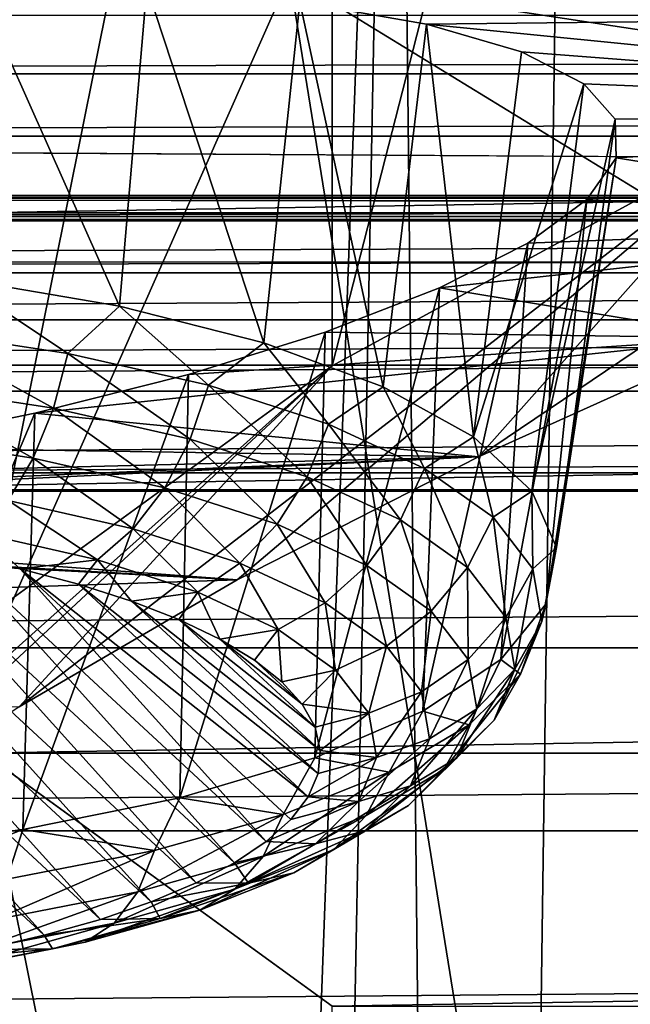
# Model space of a CAD drawing. Header units: millimetres. Extents: x -24 to 24, y 0 to 188.
# Tile 113 of 256: x -9.582 to -8.815, y 135.952 to 137.188. Entities that reach past the tile are written whole.
import ezdxf

# ---------------------------------------------------------------- set-up
doc = ezdxf.new("R2010")
doc.units = ezdxf.units.MM
doc.header["$LTSCALE"] = 58.620611
for name, color, linetype in [('12', 7, 'CONTINUOUS'), ('13', 7, 'CONTINUOUS'), ('147', 7, 'CONTINUOUS'), ('155', 7, 'CONTINUOUS'), ('161', 7, 'CONTINUOUS'), ('171', 7, 'CONTINUOUS'), ('173', 7, 'CONTINUOUS'), ('2', 7, 'CONTINUOUS'), ('227', 7, 'CONTINUOUS'), ('253', 7, 'CONTINUOUS'), ('349', 7, 'CONTINUOUS'), ('350', 7, 'CONTINUOUS'), ('386', 7, 'CONTINUOUS'), ('388', 7, 'CONTINUOUS'), ('389', 7, 'CONTINUOUS'), ('56', 7, 'CONTINUOUS')]:
    doc.layers.add(name, color=color, linetype=linetype)

msp = doc.modelspace()

# ---------------------------------------------------------------- linework, layer by layer
at = {"layer": '12', "color": 7, "linetype": 'CONTINUOUS'}
for points in [[(-13.2, 136.9457, 106.8622), (0, 136.9457, 106.8622), (0, 114.8352, 36.7366), (-13.2, 136.9457, 106.8622)], [(-13.1992, 125.1156, 69.3419), (-13.2, 136.9457, 106.8622), (0, 114.8352, 36.7366), (-13.1992, 125.1156, 69.3419)]]:
    msp.add_3dface(points, dxfattribs=at)
at = {"layer": '13', "color": 7, "linetype": 'CONTINUOUS'}
for points in [[(0, 136.6192, 107.4894), (-13.2, 136.6192, 107.4894), (-0.0006, 133.4243, 108.4968), (0, 136.6192, 107.4894)], [(-0.0006, 133.4243, 108.4968), (-13.2, 136.6192, 107.4894), (-1.3036, 133.3545, 108.5188), (-0.0006, 133.4243, 108.4968)], [(-1.3036, 133.3545, 108.5188), (-13.2, 136.6192, 107.4894), (-2.5903, 133.1462, 108.5845), (-1.3036, 133.3545, 108.5188)], [(-2.5903, 133.1462, 108.5845), (-13.2, 136.6192, 107.4894), (-3.8444, 132.8019, 108.693), (-2.5903, 133.1462, 108.5845)], [(-3.8444, 132.8019, 108.693), (-13.2, 136.6192, 107.4894), (-5.0503, 132.326, 108.8431), (-3.8444, 132.8019, 108.693)], [(-5.0503, 132.326, 108.8431), (-13.2, 136.6192, 107.4894), (-6.1929, 131.7244, 109.0327), (-5.0503, 132.326, 108.8431)], [(-6.1929, 131.7244, 109.0327), (-13.2, 136.6192, 107.4894), (-7.2577, 131.0048, 109.2596), (-6.1929, 131.7244, 109.0327)], [(-7.2577, 131.0048, 109.2596), (-13.2, 136.6192, 107.4894), (-8.2314, 130.1761, 109.5209), (-7.2577, 131.0048, 109.2596)], [(-8.2314, 130.1761, 109.5209), (-13.2, 136.6192, 107.4894), (-9.1019, 129.2487, 109.8133), (-8.2314, 130.1761, 109.5209)], [(-9.1019, 129.2487, 109.8133), (-13.2, 136.6192, 107.4894), (-9.8581, 128.2343, 110.1332), (-9.1019, 129.2487, 109.8133)]]:
    msp.add_3dface(points, dxfattribs=at)
at = {"layer": '147', "color": 7, "linetype": 'CONTINUOUS'}
for points in [[(-13.1805, 136.9646, 107.9048), (13.4943, 136.9408, 107.9123), (-13.4943, 136.9409, 107.9123), (-13.1805, 136.9646, 107.9048)], [(-13.1805, 136.9646, 107.9048), (-0.1634, 136.9651, 107.9046), (13.4943, 136.9408, 107.9123), (-13.1805, 136.9646, 107.9048)], [(-13.4943, 136.9409, 107.9123), (13.4943, 136.9408, 107.9123), (-13.8012, 136.8702, 107.9345), (-13.4943, 136.9409, 107.9123)], [(13.4943, 136.9408, 107.9123), (13.8012, 136.8702, 107.9346), (-13.8012, 136.8702, 107.9345), (13.4943, 136.9408, 107.9123)], [(13.8012, 136.8702, 107.9346), (14.0926, 136.7543, 107.9711), (-14.0926, 136.7544, 107.9711), (13.8012, 136.8702, 107.9346)], [(-13.8012, 136.8702, 107.9345), (13.8012, 136.8702, 107.9346), (-14.0926, 136.7544, 107.9711), (-13.8012, 136.8702, 107.9345)], [(-14.0926, 136.7544, 107.9711), (14.0926, 136.7543, 107.9711), (-14.3612, 136.5963, 108.0209), (-14.0926, 136.7544, 107.9711)], [(14.0926, 136.7543, 107.9711), (14.3612, 136.5962, 108.0209), (-14.3612, 136.5963, 108.0209), (14.0926, 136.7543, 107.9711)], [(-14.3612, 136.5963, 108.0209), (14.3612, 136.5962, 108.0209), (-14.6004, 136.3998, 108.0829), (-14.3612, 136.5963, 108.0209)], [(14.3612, 136.5962, 108.0209), (14.6004, 136.3998, 108.0829), (-14.6004, 136.3998, 108.0829), (14.3612, 136.5962, 108.0209)], [(14.6004, 136.3998, 108.0829), (14.8043, 136.1698, 108.1554), (-14.8043, 136.1699, 108.1554), (14.6004, 136.3998, 108.0829)], [(-14.6004, 136.3998, 108.0829), (14.6004, 136.3998, 108.0829), (-14.8043, 136.1699, 108.1554), (-14.6004, 136.3998, 108.0829)], [(-14.8043, 136.1699, 108.1554), (14.8043, 136.1698, 108.1554), (-14.9676, 135.9123, 108.2366), (-14.8043, 136.1699, 108.1554)], [(14.8043, 136.1698, 108.1554), (14.9676, 135.9122, 108.2366), (-14.9676, 135.9123, 108.2366), (14.8043, 136.1698, 108.1554)]]:
    msp.add_3dface(points, dxfattribs=at)
at = {"layer": '155', "color": 7, "linetype": 'CONTINUOUS'}
for points in [[(-13.1803, 137.1199, 107.8978), (-13.1803, 137.1936, 107.9245), (13.1803, 137.1936, 107.9245), (-13.1803, 137.1199, 107.8978)], [(13.1803, 137.1198, 107.8978), (-13.1803, 137.1199, 107.8978), (13.1803, 137.1936, 107.9245), (13.1803, 137.1198, 107.8978)], [(-13.1803, 137.0417, 107.891), (-13.1803, 137.1199, 107.8978), (13.1803, 137.1198, 107.8978), (-13.1803, 137.0417, 107.891)], [(13.1803, 137.0417, 107.8911), (-13.1803, 137.0417, 107.891), (13.1803, 137.1198, 107.8978), (13.1803, 137.0417, 107.8911)], [(-0.1634, 136.9651, 107.9046), (-13.1805, 136.9646, 107.9048), (-13.1803, 137.0417, 107.891), (-0.1634, 136.9651, 107.9046)], [(-0.1634, 136.9651, 107.9046), (-13.1803, 137.0417, 107.891), (13.1803, 137.0417, 107.8911), (-0.1634, 136.9651, 107.9046)]]:
    msp.add_3dface(points, dxfattribs=at)
at = {"layer": '161', "color": 7, "linetype": 'CONTINUOUS'}
for points in [[(-9.8016, 138.9973, 207.9467), (-9.6618, 110.1407, 116.6769), (-9.1106, 138.5538, 207.7422), (-9.8016, 138.9973, 207.9467)], [(-9.6618, 110.1407, 116.6769), (-8.7975, 109.7214, 116.8091), (-9.1106, 138.5538, 207.7422), (-9.6618, 110.1407, 116.6769)], [(-9.1106, 138.5538, 207.7422), (-8.7975, 109.7214, 116.8091), (-8.4281, 138.1521, 207.5563), (-9.1106, 138.5538, 207.7422)]]:
    msp.add_3dface(points, dxfattribs=at)
at = {"layer": '171', "color": 7, "linetype": 'CONTINUOUS'}
for points in [[(-8.5196, 137.1321, 210.0817), (-9.8064, 137.8583, 210.4177), (-9.3937, 137.9466, 210.1174), (-8.5196, 137.1321, 210.0817)], [(-8.1551, 137.2672, 209.7977), (-8.5196, 137.1321, 210.0817), (-9.3937, 137.9466, 210.1174), (-8.1551, 137.2672, 209.7977)], [(-9.8064, 137.8583, 210.4177), (-8.5196, 137.1321, 210.0817), (-9.2434, 137.2423, 210.3761), (-9.8064, 137.8583, 210.4177)], [(-8.5196, 137.1321, 210.0817), (-8.4022, 136.727, 210.1947), (-9.2434, 137.2423, 210.3761), (-8.5196, 137.1321, 210.0817)]]:
    msp.add_3dface(points, dxfattribs=at)
at = {"layer": '173', "color": 7, "linetype": 'CONTINUOUS'}
for points in [[(-9.2434, 137.2423, 210.3761), (-10.6996, 133.9622, 212.1443), (-9.9359, 137.7097, 210.5407), (-9.2434, 137.2423, 210.3761)], [(-8.6714, 133.6929, 211.2902), (-10.6996, 133.9622, 212.1443), (-9.2434, 137.2423, 210.3761), (-8.6714, 133.6929, 211.2902)], [(-8.4022, 136.727, 210.1947), (-8.6714, 133.6929, 211.2902), (-9.2434, 137.2423, 210.3761), (-8.4022, 136.727, 210.1947)]]:
    msp.add_3dface(points, dxfattribs=at)
at = {"layer": '2', "color": 7, "linetype": 'CONTINUOUS'}
for points in [[(-10.8092, 148, -21.7077), (-8.7601, 148, -22.6125), (-10.8092, 0.5, -21.7077), (-10.8092, 148, -21.7077)], [(-10.8092, 0.5, -21.7077), (-8.7601, 148, -22.6125), (-8.7601, 0.5, -22.6125), (-10.8092, 0.5, -21.7077)], [(-8.7601, 148, 22.6125), (-10.8092, 148, 21.7077), (-9.6437, 123.9909, 22.25), (-8.7601, 148, 22.6125)], [(-7.7949, 123.9909, 22.963), (-8.7601, 148, 22.6125), (-9.6437, 123.9909, 22.25), (-7.7949, 123.9909, 22.963)]]:
    msp.add_3dface(points, dxfattribs=at)
at = {"layer": '227', "color": 7, "linetype": 'CONTINUOUS'}
for points in [[(-10.1359, 136.9372, 232.5394), (10.2, 137.2806, 233.6286), (-10.2, 137.2806, 233.6286), (-10.1359, 136.9372, 232.5394)], [(10.1359, 136.9372, 232.5394), (10.2, 137.2806, 233.6286), (-10.1359, 136.9372, 232.5394), (10.1359, 136.9372, 232.5394)], [(-9.9443, 136.5981, 231.464), (10.1359, 136.9372, 232.5394), (-10.1359, 136.9372, 232.5394), (-9.9443, 136.5981, 231.464)], [(9.9443, 136.5981, 231.464), (10.1359, 136.9372, 232.5394), (-9.9443, 136.5981, 231.464), (9.9443, 136.5981, 231.464)], [(-9.6276, 136.2676, 230.4157), (9.9443, 136.5981, 231.464), (-9.9443, 136.5981, 231.464), (-9.6276, 136.2676, 230.4157)], [(9.6276, 136.2676, 230.4157), (9.9443, 136.5981, 231.464), (-9.6276, 136.2676, 230.4157), (9.6276, 136.2676, 230.4157)], [(-9.1899, 135.9498, 229.4078), (9.6276, 136.2676, 230.4157), (-9.6276, 136.2676, 230.4157), (-9.1899, 135.9498, 229.4078)], [(9.1899, 135.9498, 229.4078), (9.6276, 136.2676, 230.4157), (-9.1899, 135.9498, 229.4078), (9.1899, 135.9498, 229.4078)]]:
    msp.add_3dface(points, dxfattribs=at)
at = {"layer": '253', "color": 7, "linetype": 'CONTINUOUS'}
for points in [[(-9.0711, 137.1824, 242.2149), (-7.5208, 137.1994, 241.5403), (-9.2303, 137.2102, 242.4044), (-9.0711, 137.1824, 242.2149)], [(-7.9307, 137.069, 241.1268), (-7.5208, 137.1994, 241.5403), (-9.0711, 137.1824, 242.2149), (-7.9307, 137.069, 241.1268)], [(-8.9521, 137.1477, 242.0077), (-7.9307, 137.069, 241.1268), (-9.0711, 137.1824, 242.2149), (-8.9521, 137.1477, 242.0077)], [(-8.8739, 137.1077, 241.7916), (-7.9307, 137.069, 241.1268), (-8.9521, 137.1477, 242.0077), (-8.8739, 137.1077, 241.7916)], [(-8.8345, 137.0632, 241.5712), (-7.9307, 137.069, 241.1268), (-8.8739, 137.1077, 241.7916), (-8.8345, 137.0632, 241.5712)], [(-8.8332, 137.0146, 241.3502), (-7.9307, 137.069, 241.1268), (-8.8345, 137.0632, 241.5712), (-8.8332, 137.0146, 241.3502)], [(-8.3156, 136.932, 240.6921), (-7.9307, 137.069, 241.1268), (-8.8332, 137.0146, 241.3502), (-8.3156, 136.932, 240.6921)], [(-8.8698, 136.9625, 241.1327), (-8.3156, 136.932, 240.6921), (-8.8332, 137.0146, 241.3502), (-8.8698, 136.9625, 241.1327)], [(-8.9441, 136.9077, 240.9239), (-8.3156, 136.932, 240.6921), (-8.8698, 136.9625, 241.1327), (-8.9441, 136.9077, 240.9239)], [(-8.6744, 136.7886, 240.2375), (-8.3156, 136.932, 240.6921), (-9.0548, 136.8516, 240.7305), (-8.6744, 136.7886, 240.2375)], [(-9.0548, 136.8516, 240.7305), (-8.3156, 136.932, 240.6921), (-8.9441, 136.9077, 240.9239), (-9.0548, 136.8516, 240.7305)], [(-9.1986, 136.7959, 240.5596), (-8.6744, 136.7886, 240.2375), (-9.0548, 136.8516, 240.7305), (-9.1986, 136.7959, 240.5596)], [(-9.3701, 136.7428, 240.4173), (-8.6744, 136.7886, 240.2375), (-9.1986, 136.7959, 240.5596), (-9.3701, 136.7428, 240.4173)], [(-9.0059, 136.6395, 239.7643), (-8.6744, 136.7886, 240.2375), (-9.563, 136.694, 240.3074), (-9.0059, 136.6395, 239.7643)], [(-9.563, 136.694, 240.3074), (-8.6744, 136.7886, 240.2375), (-9.3701, 136.7428, 240.4173), (-9.563, 136.694, 240.3074)], [(-9.772, 136.6511, 240.232), (-9.0059, 136.6395, 239.7643), (-9.563, 136.694, 240.3074), (-9.772, 136.6511, 240.232)], [(-9.9965, 136.6148, 240.1918), (-9.0059, 136.6395, 239.7643), (-9.772, 136.6511, 240.232), (-9.9965, 136.6148, 240.1918)], [(-9.309, 136.4849, 239.2743), (-9.0059, 136.6395, 239.7643), (-10.4482, 136.5699, 240.224), (-9.309, 136.4849, 239.2743)], [(-10.4482, 136.5699, 240.224), (-9.0059, 136.6395, 239.7643), (-10.2228, 136.5875, 240.1894), (-10.4482, 136.5699, 240.224)], [(-10.2228, 136.5875, 240.1894), (-9.0059, 136.6395, 239.7643), (-9.9965, 136.6148, 240.1918), (-10.2228, 136.5875, 240.1894)], [(-12.1327, 136.3903, 240.2167), (-9.309, 136.4849, 239.2743), (-10.884, 136.5672, 240.4079), (-12.1327, 136.3903, 240.2167)], [(-10.884, 136.5672, 240.4079), (-9.309, 136.4849, 239.2743), (-10.6699, 136.5628, 240.2962), (-10.884, 136.5672, 240.4079)], [(-10.6699, 136.5628, 240.2962), (-9.309, 136.4849, 239.2743), (-10.4482, 136.5699, 240.224), (-10.6699, 136.5628, 240.2962)], [(-9.5829, 136.3255, 238.7687), (-9.309, 136.4849, 239.2743), (-12.1327, 136.3903, 240.2167), (-9.5829, 136.3255, 238.7687)]]:
    msp.add_3dface(points, dxfattribs=at)
at = {"layer": '349', "color": 7, "linetype": 'CONTINUOUS'}
for points in [[(-9.1899, 138.6114, 237.8494), (-8.6366, 138.9125, 238.8042), (-9.1899, 136.7534, 238.4353), (-9.1899, 138.6114, 237.8494)], [(-9.1899, 136.7534, 238.4353), (-8.6366, 138.9125, 238.8042), (-8.6366, 137.0544, 239.39), (-9.1899, 136.7534, 238.4353)], [(-9.6276, 138.2937, 236.8416), (-9.1899, 138.6114, 237.8494), (-9.6276, 136.4356, 237.4274), (-9.6276, 138.2937, 236.8416)], [(-9.6276, 136.4356, 237.4274), (-9.1899, 138.6114, 237.8494), (-9.1899, 136.7534, 238.4353), (-9.6276, 136.4356, 237.4274)], [(-9.1899, 135.9498, 229.4078), (-9.6276, 136.2676, 230.4157), (-9.1899, 134.0917, 229.9937), (-9.1899, 135.9498, 229.4078)], [(-9.1899, 134.0917, 229.9937), (-9.6276, 136.2676, 230.4157), (-9.6276, 134.4095, 231.0016), (-9.1899, 134.0917, 229.9937)]]:
    msp.add_3dface(points, dxfattribs=at)
at = {"layer": '350', "color": 7, "linetype": 'CONTINUOUS'}
for points in [[(-8.6744, 136.7886, 240.2375), (-9.0059, 136.6395, 239.7643), (-7.9747, 137.3349, 240.2797), (-8.6744, 136.7886, 240.2375)], [(-9.0059, 136.6395, 239.7643), (-8.6366, 137.0544, 239.39), (-7.9747, 137.3349, 240.2797), (-9.0059, 136.6395, 239.7643)], [(-9.309, 136.4849, 239.2743), (-9.5829, 136.3255, 238.7687), (-8.6366, 137.0544, 239.39), (-9.309, 136.4849, 239.2743)], [(-9.5829, 136.3255, 238.7687), (-9.1899, 136.7534, 238.4353), (-8.6366, 137.0544, 239.39), (-9.5829, 136.3255, 238.7687)], [(-9.0059, 136.6395, 239.7643), (-9.309, 136.4849, 239.2743), (-8.6366, 137.0544, 239.39), (-9.0059, 136.6395, 239.7643)], [(-9.8266, 136.1618, 238.2493), (-10.0393, 135.9942, 237.7177), (-9.1899, 136.7534, 238.4353), (-9.8266, 136.1618, 238.2493)], [(-10.0393, 135.9942, 237.7177), (-9.6276, 136.4356, 237.4274), (-9.1899, 136.7534, 238.4353), (-10.0393, 135.9942, 237.7177)], [(-9.5829, 136.3255, 238.7687), (-9.8266, 136.1618, 238.2493), (-9.1899, 136.7534, 238.4353), (-9.5829, 136.3255, 238.7687)]]:
    msp.add_3dface(points, dxfattribs=at)
at = {"layer": '386', "color": 7, "linetype": 'CONTINUOUS'}
for points in [[(-10.0201, 136.5579, 242.6432), (-10.1164, 136.5616, 242.6549), (-9.5515, 136.0388, 240.9967), (-10.0201, 136.5579, 242.6432)], [(-9.5515, 136.0388, 240.9967), (-10.1164, 136.5616, 242.6549), (-9.6283, 136.0209, 240.9401), (-9.5515, 136.0388, 240.9967)], [(-9.9254, 136.5514, 242.6224), (-10.0201, 136.5579, 242.6432), (-9.4808, 136.0588, 241.0602), (-9.9254, 136.5514, 242.6224)], [(-9.4808, 136.0588, 241.0602), (-10.0201, 136.5579, 242.6432), (-9.5515, 136.0388, 240.9967), (-9.4808, 136.0588, 241.0602)], [(-9.8334, 136.5421, 242.593), (-9.9254, 136.5514, 242.6224), (-9.417, 136.0808, 241.13), (-9.8334, 136.5421, 242.593)], [(-9.417, 136.0808, 241.13), (-9.9254, 136.5514, 242.6224), (-9.4808, 136.0588, 241.0602), (-9.417, 136.0808, 241.13)], [(-9.7448, 136.5301, 242.5551), (-9.8334, 136.5421, 242.593), (-9.3607, 136.1046, 241.2055), (-9.7448, 136.5301, 242.5551)], [(-9.3607, 136.1046, 241.2055), (-9.8334, 136.5421, 242.593), (-9.417, 136.0808, 241.13), (-9.3607, 136.1046, 241.2055)], [(-9.6605, 136.5156, 242.509), (-9.7448, 136.5301, 242.5551), (-9.3123, 136.1299, 241.2858), (-9.6605, 136.5156, 242.509)], [(-9.3123, 136.1299, 241.2858), (-9.7448, 136.5301, 242.5551), (-9.3607, 136.1046, 241.2055), (-9.3123, 136.1299, 241.2858)], [(-9.5814, 136.4987, 242.4554), (-9.6605, 136.5156, 242.509), (-9.2725, 136.1566, 241.3703), (-9.5814, 136.4987, 242.4554)], [(-9.2725, 136.1566, 241.3703), (-9.6605, 136.5156, 242.509), (-9.3123, 136.1299, 241.2858), (-9.2725, 136.1566, 241.3703)], [(-9.5081, 136.4795, 242.3945), (-9.5814, 136.4987, 242.4554), (-9.2198, 136.2127, 241.5483), (-9.5081, 136.4795, 242.3945)], [(-9.2198, 136.2127, 241.5483), (-9.5814, 136.4987, 242.4554), (-9.2416, 136.1842, 241.4581), (-9.2198, 136.2127, 241.5483)], [(-9.2416, 136.1842, 241.4581), (-9.5814, 136.4987, 242.4554), (-9.2725, 136.1566, 241.3703), (-9.2416, 136.1842, 241.4581)], [(-9.4415, 136.4583, 242.3272), (-9.5081, 136.4795, 242.3945), (-9.2075, 136.2417, 241.6402), (-9.4415, 136.4583, 242.3272)], [(-9.2075, 136.2417, 241.6402), (-9.5081, 136.4795, 242.3945), (-9.2198, 136.2127, 241.5483), (-9.2075, 136.2417, 241.6402)], [(-9.3821, 136.4352, 242.2539), (-9.4415, 136.4583, 242.3272), (-9.2046, 136.2709, 241.7328), (-9.3821, 136.4352, 242.2539)], [(-9.2046, 136.2709, 241.7328), (-9.4415, 136.4583, 242.3272), (-9.2075, 136.2417, 241.6402), (-9.2046, 136.2709, 241.7328)], [(-9.3306, 136.4104, 242.1754), (-9.3821, 136.4352, 242.2539), (-9.2112, 136.3, 241.8252), (-9.3306, 136.4104, 242.1754)], [(-9.2112, 136.3, 241.8252), (-9.3821, 136.4352, 242.2539), (-9.2046, 136.2709, 241.7328), (-9.2112, 136.3, 241.8252)], [(-9.2873, 136.3843, 242.0925), (-9.3306, 136.4104, 242.1754), (-9.2274, 136.3288, 241.9165), (-9.2873, 136.3843, 242.0925)], [(-9.2274, 136.3288, 241.9165), (-9.3306, 136.4104, 242.1754), (-9.2112, 136.3, 241.8252), (-9.2274, 136.3288, 241.9165)], [(-9.2528, 136.357, 242.0059), (-9.2873, 136.3843, 242.0925), (-9.2274, 136.3288, 241.9165), (-9.2528, 136.357, 242.0059)]]:
    msp.add_3dface(points, dxfattribs=at)
at = {"layer": '388', "color": 7, "linetype": 'CONTINUOUS'}
for points in [[(-9.5216, 136.7692, 242.683), (-9.6632, 136.8637, 242.7543), (-9.7186, 136.7993, 242.7787), (-9.5216, 136.7692, 242.683)], [(-9.4569, 136.8284, 242.6423), (-9.6632, 136.8637, 242.7543), (-9.5216, 136.7692, 242.683), (-9.4569, 136.8284, 242.6423)], [(-9.3451, 136.7292, 242.5561), (-9.4569, 136.8284, 242.6423), (-9.5216, 136.7692, 242.683), (-9.3451, 136.7292, 242.5561)], [(-9.2757, 136.7823, 242.4961), (-9.4569, 136.8284, 242.6423), (-9.3451, 136.7292, 242.5561), (-9.2757, 136.7823, 242.4961)], [(-9.5397, 136.7006, 242.6744), (-9.7186, 136.7993, 242.7787), (-9.7313, 136.7299, 242.7675), (-9.5397, 136.7006, 242.6744)], [(-9.5216, 136.7692, 242.683), (-9.7186, 136.7993, 242.7787), (-9.5397, 136.7006, 242.6744), (-9.5216, 136.7692, 242.683)], [(-9.1943, 136.6805, 242.402), (-9.2757, 136.7823, 242.4961), (-9.3451, 136.7292, 242.5561), (-9.1943, 136.6805, 242.402)], [(-9.1258, 136.727, 242.3206), (-9.2757, 136.7823, 242.4961), (-9.1943, 136.6805, 242.402), (-9.1258, 136.727, 242.3206)], [(-9.3679, 136.6616, 242.5509), (-9.5216, 136.7692, 242.683), (-9.5397, 136.7006, 242.6744), (-9.3679, 136.6616, 242.5509)], [(-9.3451, 136.7292, 242.5561), (-9.5216, 136.7692, 242.683), (-9.3679, 136.6616, 242.5509), (-9.3451, 136.7292, 242.5561)], [(-9.5651, 136.6378, 242.6515), (-9.7313, 136.7299, 242.7675), (-9.7493, 136.666, 242.7411), (-9.5651, 136.6378, 242.6515)], [(-9.5397, 136.7006, 242.6744), (-9.7313, 136.7299, 242.7675), (-9.5651, 136.6378, 242.6515), (-9.5397, 136.7006, 242.6744)], [(-9.2211, 136.6143, 242.4009), (-9.3451, 136.7292, 242.5561), (-9.3679, 136.6616, 242.5509), (-9.2211, 136.6143, 242.4009)], [(-9.1943, 136.6805, 242.402), (-9.3451, 136.7292, 242.5561), (-9.2211, 136.6143, 242.4009), (-9.1943, 136.6805, 242.402)], [(-9.0739, 136.6248, 242.2252), (-9.1258, 136.727, 242.3206), (-9.1943, 136.6805, 242.402), (-9.0739, 136.6248, 242.2252)], [(-9.0122, 136.6643, 242.1218), (-9.1258, 136.727, 242.3206), (-9.0739, 136.6248, 242.2252), (-9.0122, 136.6643, 242.1218)], [(-9.3999, 136.6004, 242.5329), (-9.5397, 136.7006, 242.6744), (-9.5651, 136.6378, 242.6515), (-9.3999, 136.6004, 242.5329)], [(-9.3679, 136.6616, 242.5509), (-9.5397, 136.7006, 242.6744), (-9.3999, 136.6004, 242.5329), (-9.3679, 136.6616, 242.5509)], [(-9.104, 136.5601, 242.2288), (-9.1943, 136.6805, 242.402), (-9.2211, 136.6143, 242.4009), (-9.104, 136.5601, 242.2288)], [(-9.0739, 136.6248, 242.2252), (-9.1943, 136.6805, 242.402), (-9.104, 136.5601, 242.2288), (-9.0739, 136.6248, 242.2252)], [(-9.5651, 136.6378, 242.6515), (-9.7493, 136.666, 242.7411), (-9.5964, 136.5844, 242.6158), (-9.5651, 136.6378, 242.6515)], [(-9.2589, 136.5549, 242.3887), (-9.3679, 136.6616, 242.5509), (-9.3999, 136.6004, 242.5329), (-9.2589, 136.5549, 242.3887)], [(-9.2211, 136.6143, 242.4009), (-9.3679, 136.6616, 242.5509), (-9.2589, 136.5549, 242.3887), (-9.2211, 136.6143, 242.4009)], [(-8.9876, 136.5636, 242.0311), (-9.0122, 136.6643, 242.1218), (-9.0739, 136.6248, 242.2252), (-8.9876, 136.5636, 242.0311)], [(-8.9388, 136.5964, 241.9065), (-9.0122, 136.6643, 242.1218), (-8.9876, 136.5636, 242.0311), (-8.9388, 136.5964, 241.9065)], [(-9.4395, 136.5489, 242.503), (-9.5651, 136.6378, 242.6515), (-9.5964, 136.5844, 242.6158), (-9.4395, 136.5489, 242.503)], [(-9.3999, 136.6004, 242.5329), (-9.5651, 136.6378, 242.6515), (-9.4395, 136.5489, 242.503), (-9.3999, 136.6004, 242.5329)], [(-9.0199, 136.5005, 242.04), (-9.0739, 136.6248, 242.2252), (-9.104, 136.5601, 242.2288), (-9.0199, 136.5005, 242.04)], [(-8.9876, 136.5636, 242.0311), (-9.0739, 136.6248, 242.2252), (-9.0199, 136.5005, 242.04), (-8.9876, 136.5636, 242.0311)], [(-9.1463, 136.5028, 242.2233), (-9.2211, 136.6143, 242.4009), (-9.2589, 136.5549, 242.3887), (-9.1463, 136.5028, 242.2233)], [(-9.104, 136.5601, 242.2288), (-9.2211, 136.6143, 242.4009), (-9.1463, 136.5028, 242.2233), (-9.104, 136.5601, 242.2288)], [(-9.3055, 136.5057, 242.366), (-9.3999, 136.6004, 242.5329), (-9.4395, 136.5489, 242.503), (-9.3055, 136.5057, 242.366)], [(-9.2589, 136.5549, 242.3887), (-9.3999, 136.6004, 242.5329), (-9.3055, 136.5057, 242.366), (-9.2589, 136.5549, 242.3887)], [(-8.9378, 136.4988, 241.8257), (-8.9388, 136.5964, 241.9065), (-8.9876, 136.5636, 242.0311), (-8.9378, 136.4988, 241.8257)], [(-8.9082, 136.5256, 241.682), (-8.9388, 136.5964, 241.9065), (-8.9378, 136.4988, 241.8257), (-8.9082, 136.5256, 241.682)], [(-9.6318, 136.5435, 242.5692), (-9.4843, 136.51, 242.4631), (-9.5964, 136.5844, 242.6158), (-9.6318, 136.5435, 242.5692)], [(-9.4843, 136.51, 242.4631), (-9.4395, 136.5489, 242.503), (-9.5964, 136.5844, 242.6158), (-9.4843, 136.51, 242.4631)], [(-9.0655, 136.4455, 242.0418), (-9.104, 136.5601, 242.2288), (-9.1463, 136.5028, 242.2233), (-9.0655, 136.4455, 242.0418)], [(-9.0199, 136.5005, 242.04), (-9.104, 136.5601, 242.2288), (-9.0655, 136.4455, 242.0418), (-9.0199, 136.5005, 242.04)], [(-8.9715, 136.4375, 241.8401), (-8.9876, 136.5636, 242.0311), (-9.0199, 136.5005, 242.04), (-8.9715, 136.4375, 241.8401)], [(-8.9378, 136.4988, 241.8257), (-8.9876, 136.5636, 242.0311), (-8.9715, 136.4375, 241.8401), (-8.9378, 136.4988, 241.8257)], [(-9.4843, 136.51, 242.4631), (-9.3582, 136.4694, 242.3342), (-9.4395, 136.5489, 242.503), (-9.4843, 136.51, 242.4631)], [(-9.3582, 136.4694, 242.3342), (-9.3055, 136.5057, 242.366), (-9.4395, 136.5489, 242.503), (-9.3582, 136.4694, 242.3342)], [(-9.1985, 136.4561, 242.2089), (-9.2589, 136.5549, 242.3887), (-9.3055, 136.5057, 242.366), (-9.1985, 136.4561, 242.2089)], [(-9.1463, 136.5028, 242.2233), (-9.2589, 136.5549, 242.3887), (-9.1985, 136.4561, 242.2089), (-9.1463, 136.5028, 242.2233)], [(-9.6605, 136.5156, 242.509), (-9.5814, 136.4987, 242.4554), (-9.6318, 136.5435, 242.5692), (-9.6605, 136.5156, 242.509)], [(-9.6318, 136.5435, 242.5692), (-9.5814, 136.4987, 242.4554), (-9.4843, 136.51, 242.4631), (-9.6318, 136.5435, 242.5692)], [(-8.9263, 136.4325, 241.6152), (-8.9082, 136.5256, 241.682), (-8.9378, 136.4988, 241.8257), (-8.9263, 136.4325, 241.6152)], [(-8.9214, 136.4544, 241.456), (-8.9082, 136.5256, 241.682), (-8.9263, 136.4325, 241.6152), (-8.9214, 136.4544, 241.456)], [(-9.5814, 136.4987, 242.4554), (-9.5081, 136.4795, 242.3945), (-9.4843, 136.51, 242.4631), (-9.5814, 136.4987, 242.4554)], [(-9.5081, 136.4795, 242.3945), (-9.4415, 136.4583, 242.3272), (-9.4843, 136.51, 242.4631), (-9.5081, 136.4795, 242.3945)], [(-9.4843, 136.51, 242.4631), (-9.4415, 136.4583, 242.3272), (-9.3582, 136.4694, 242.3342), (-9.4843, 136.51, 242.4631)], [(-9.3582, 136.4694, 242.3342), (-9.2576, 136.4228, 242.1864), (-9.3055, 136.5057, 242.366), (-9.3582, 136.4694, 242.3342)], [(-9.2576, 136.4228, 242.1864), (-9.1985, 136.4561, 242.2089), (-9.3055, 136.5057, 242.366), (-9.2576, 136.4228, 242.1864)], [(-9.1217, 136.4017, 242.0364), (-9.1463, 136.5028, 242.2233), (-9.1985, 136.4561, 242.2089), (-9.1217, 136.4017, 242.0364)], [(-9.0655, 136.4455, 242.0418), (-9.1463, 136.5028, 242.2233), (-9.1217, 136.4017, 242.0364), (-9.0655, 136.4455, 242.0418)], [(-9.019, 136.385, 241.8496), (-9.0199, 136.5005, 242.04), (-9.0655, 136.4455, 242.0418), (-9.019, 136.385, 241.8496)], [(-8.9715, 136.4375, 241.8401), (-9.0199, 136.5005, 242.04), (-9.019, 136.385, 241.8496), (-8.9715, 136.4375, 241.8401)], [(-8.9603, 136.3729, 241.6352), (-8.9378, 136.4988, 241.8257), (-8.9715, 136.4375, 241.8401), (-8.9603, 136.3729, 241.6352)], [(-8.9263, 136.4325, 241.6152), (-8.9378, 136.4988, 241.8257), (-8.9603, 136.3729, 241.6352), (-8.9263, 136.4325, 241.6152)], [(-9.4415, 136.4583, 242.3272), (-9.3821, 136.4352, 242.2539), (-9.3582, 136.4694, 242.3342), (-9.4415, 136.4583, 242.3272)], [(-9.3821, 136.4352, 242.2539), (-9.3306, 136.4104, 242.1754), (-9.3582, 136.4694, 242.3342), (-9.3821, 136.4352, 242.2539)], [(-9.3582, 136.4694, 242.3342), (-9.3306, 136.4104, 242.1754), (-9.2576, 136.4228, 242.1864), (-9.3582, 136.4694, 242.3342)], [(-9.2576, 136.4228, 242.1864), (-9.1854, 136.3717, 242.0242), (-9.1985, 136.4561, 242.2089), (-9.2576, 136.4228, 242.1864)], [(-9.1854, 136.3717, 242.0242), (-9.1217, 136.4017, 242.0364), (-9.1985, 136.4561, 242.2089), (-9.1854, 136.3717, 242.0242)], [(-8.9778, 136.385, 241.2361), (-8.9214, 136.4544, 241.456), (-8.9532, 136.3665, 241.4059), (-8.9778, 136.385, 241.2361)], [(-8.9532, 136.3665, 241.4059), (-8.9214, 136.4544, 241.456), (-8.9263, 136.4325, 241.6152), (-8.9532, 136.3665, 241.4059)], [(-9.0776, 136.3442, 241.8539), (-9.0655, 136.4455, 242.0418), (-9.1217, 136.4017, 242.0364), (-9.0776, 136.3442, 241.8539)], [(-9.019, 136.385, 241.8496), (-9.0655, 136.4455, 242.0418), (-9.0776, 136.3442, 241.8539), (-9.019, 136.385, 241.8496)], [(-9.0082, 136.3229, 241.6527), (-8.9715, 136.4375, 241.8401), (-9.019, 136.385, 241.8496), (-9.0082, 136.3229, 241.6527)], [(-8.9603, 136.3729, 241.6352), (-8.9715, 136.4375, 241.8401), (-9.0082, 136.3229, 241.6527), (-8.9603, 136.3729, 241.6352)], [(-9.3306, 136.4104, 242.1754), (-9.2873, 136.3843, 242.0925), (-9.2576, 136.4228, 242.1864), (-9.3306, 136.4104, 242.1754)], [(-9.2873, 136.3843, 242.0925), (-9.2528, 136.357, 242.0059), (-9.2576, 136.4228, 242.1864), (-9.2873, 136.3843, 242.0925)], [(-9.2576, 136.4228, 242.1864), (-9.2528, 136.357, 242.0059), (-9.1854, 136.3717, 242.0242), (-9.2576, 136.4228, 242.1864)], [(-8.9532, 136.3665, 241.4059), (-8.9263, 136.4325, 241.6152), (-8.9865, 136.3087, 241.4316), (-8.9532, 136.3665, 241.4059)], [(-8.9865, 136.3087, 241.4316), (-8.9263, 136.4325, 241.6152), (-8.9603, 136.3729, 241.6352), (-8.9865, 136.3087, 241.4316)], [(-9.1854, 136.3717, 242.0242), (-9.1438, 136.3175, 241.8525), (-9.1217, 136.4017, 242.0364), (-9.1854, 136.3717, 242.0242)], [(-9.1438, 136.3175, 241.8525), (-9.0776, 136.3442, 241.8539), (-9.1217, 136.4017, 242.0364), (-9.1438, 136.3175, 241.8525)], [(-9.0673, 136.2852, 241.6668), (-9.019, 136.385, 241.8496), (-9.0776, 136.3442, 241.8539), (-9.0673, 136.2852, 241.6668)], [(-9.0757, 136.32, 241.0299), (-8.9778, 136.385, 241.2361), (-9.0178, 136.3029, 241.2043), (-9.0757, 136.32, 241.0299)], [(-9.0082, 136.3229, 241.6527), (-9.019, 136.385, 241.8496), (-9.0673, 136.2852, 241.6668), (-9.0082, 136.3229, 241.6527)], [(-9.0178, 136.3029, 241.2043), (-8.9778, 136.385, 241.2361), (-8.9532, 136.3665, 241.4059), (-9.0178, 136.3029, 241.2043)], [(-8.9865, 136.3087, 241.4316), (-8.9603, 136.3729, 241.6352), (-9.0334, 136.2612, 241.457), (-8.9865, 136.3087, 241.4316)], [(-9.0334, 136.2612, 241.457), (-8.9603, 136.3729, 241.6352), (-9.0082, 136.3229, 241.6527), (-9.0334, 136.2612, 241.457)], [(-9.2528, 136.357, 242.0059), (-9.2274, 136.3288, 241.9165), (-9.1854, 136.3717, 242.0242), (-9.2528, 136.357, 242.0059)], [(-9.1854, 136.3717, 242.0242), (-9.2274, 136.3288, 241.9165), (-9.1438, 136.3175, 241.8525), (-9.1854, 136.3717, 242.0242)], [(-9.0178, 136.3029, 241.2043), (-8.9532, 136.3665, 241.4059), (-9.0494, 136.2468, 241.2354), (-9.0178, 136.3029, 241.2043)], [(-9.0494, 136.2468, 241.2354), (-8.9532, 136.3665, 241.4059), (-8.9865, 136.3087, 241.4316), (-9.0494, 136.2468, 241.2354)], [(-9.1438, 136.3175, 241.8525), (-9.1342, 136.262, 241.6765), (-9.0776, 136.3442, 241.8539), (-9.1438, 136.3175, 241.8525)], [(-9.1342, 136.262, 241.6765), (-9.0673, 136.2852, 241.6668), (-9.0776, 136.3442, 241.8539), (-9.1342, 136.262, 241.6765)], [(-9.2274, 136.3288, 241.9165), (-9.2112, 136.3, 241.8252), (-9.1438, 136.3175, 241.8525), (-9.2274, 136.3288, 241.9165)], [(-9.2117, 136.2615, 240.8443), (-9.0757, 136.32, 241.0299), (-9.1182, 136.2437, 241.0165), (-9.2117, 136.2615, 240.8443)], [(-9.2112, 136.3, 241.8252), (-9.2046, 136.2709, 241.7328), (-9.1438, 136.3175, 241.8525), (-9.2112, 136.3, 241.8252)], [(-9.1438, 136.3175, 241.8525), (-9.2046, 136.2709, 241.7328), (-9.1342, 136.262, 241.6765), (-9.1438, 136.3175, 241.8525)], [(-9.1182, 136.2437, 241.0165), (-9.0757, 136.32, 241.0299), (-9.0178, 136.3029, 241.2043), (-9.1182, 136.2437, 241.0165)], [(-9.0334, 136.2612, 241.457), (-9.0082, 136.3229, 241.6527), (-9.0912, 136.2266, 241.4808), (-9.0334, 136.2612, 241.457)], [(-9.0912, 136.2266, 241.4808), (-9.0082, 136.3229, 241.6527), (-9.0673, 136.2852, 241.6668), (-9.0912, 136.2266, 241.4808)], [(-9.1182, 136.2437, 241.0165), (-9.0178, 136.3029, 241.2043), (-9.1471, 136.1892, 241.0526), (-9.1182, 136.2437, 241.0165)], [(-9.1471, 136.1892, 241.0526), (-9.0178, 136.3029, 241.2043), (-9.0494, 136.2468, 241.2354), (-9.1471, 136.1892, 241.0526)], [(-9.0494, 136.2468, 241.2354), (-8.9865, 136.3087, 241.4316), (-9.0938, 136.2017, 241.2684), (-9.0494, 136.2468, 241.2354)], [(-9.0938, 136.2017, 241.2684), (-8.9865, 136.3087, 241.4316), (-9.0334, 136.2612, 241.457), (-9.0938, 136.2017, 241.2684)], [(-9.1342, 136.262, 241.6765), (-9.1567, 136.2069, 241.5016), (-9.0673, 136.2852, 241.6668), (-9.1342, 136.262, 241.6765)], [(-9.1567, 136.2069, 241.5016), (-9.0912, 136.2266, 241.4808), (-9.0673, 136.2852, 241.6668), (-9.1567, 136.2069, 241.5016)], [(-9.381, 136.2115, 240.6857), (-9.2117, 136.2615, 240.8443), (-9.2512, 136.1906, 240.8481), (-9.381, 136.2115, 240.6857)], [(-9.2512, 136.1906, 240.8481), (-9.2117, 136.2615, 240.8443), (-9.1182, 136.2437, 241.0165), (-9.2512, 136.1906, 240.8481)], [(-9.2075, 136.2417, 241.6402), (-9.2198, 136.2127, 241.5483), (-9.1342, 136.262, 241.6765), (-9.2075, 136.2417, 241.6402)], [(-9.1342, 136.262, 241.6765), (-9.2198, 136.2127, 241.5483), (-9.1567, 136.2069, 241.5016), (-9.1342, 136.262, 241.6765)], [(-9.2046, 136.2709, 241.7328), (-9.2075, 136.2417, 241.6402), (-9.1342, 136.262, 241.6765), (-9.2046, 136.2709, 241.7328)], [(-9.0938, 136.2017, 241.2684), (-9.0334, 136.2612, 241.457), (-9.1487, 136.1701, 241.3016), (-9.0938, 136.2017, 241.2684)], [(-9.1487, 136.1701, 241.3016), (-9.0334, 136.2612, 241.457), (-9.0912, 136.2266, 241.4808), (-9.1487, 136.1701, 241.3016)], [(-9.2512, 136.1906, 240.8481), (-9.1182, 136.2437, 241.0165), (-9.2765, 136.1375, 240.8887), (-9.2512, 136.1906, 240.8481)], [(-9.2765, 136.1375, 240.8887), (-9.1182, 136.2437, 241.0165), (-9.1471, 136.1892, 241.0526), (-9.2765, 136.1375, 240.8887)], [(-9.1471, 136.1892, 241.0526), (-9.0494, 136.2468, 241.2354), (-9.1877, 136.1463, 241.0927), (-9.1471, 136.1892, 241.0526)], [(-9.1877, 136.1463, 241.0927), (-9.0494, 136.2468, 241.2354), (-9.0938, 136.2017, 241.2684), (-9.1877, 136.1463, 241.0927)], [(-9.1567, 136.2069, 241.5016), (-9.2107, 136.1537, 241.3331), (-9.0912, 136.2266, 241.4808), (-9.1567, 136.2069, 241.5016)], [(-9.2107, 136.1537, 241.3331), (-9.1487, 136.1701, 241.3016), (-9.0912, 136.2266, 241.4808), (-9.2107, 136.1537, 241.3331)], [(-9.2198, 136.2127, 241.5483), (-9.2416, 136.1842, 241.4581), (-9.1567, 136.2069, 241.5016), (-9.2198, 136.2127, 241.5483)], [(-9.5781, 136.1717, 240.5595), (-9.381, 136.2115, 240.6857), (-9.4129, 136.1453, 240.7043), (-9.5781, 136.1717, 240.5595)], [(-9.4129, 136.1453, 240.7043), (-9.381, 136.2115, 240.6857), (-9.2512, 136.1906, 240.8481), (-9.4129, 136.1453, 240.7043)], [(-9.2416, 136.1842, 241.4581), (-9.2725, 136.1566, 241.3703), (-9.1567, 136.2069, 241.5016), (-9.2416, 136.1842, 241.4581)], [(-9.1567, 136.2069, 241.5016), (-9.2725, 136.1566, 241.3703), (-9.2107, 136.1537, 241.3331), (-9.1567, 136.2069, 241.5016)], [(-9.1877, 136.1463, 241.0927), (-9.0938, 136.2017, 241.2684), (-9.2378, 136.1174, 241.1347), (-9.1877, 136.1463, 241.0927)], [(-9.2378, 136.1174, 241.1347), (-9.0938, 136.2017, 241.2684), (-9.1487, 136.1701, 241.3016), (-9.2378, 136.1174, 241.1347)], [(-9.4129, 136.1453, 240.7043), (-9.2512, 136.1906, 240.8481), (-9.4338, 136.0934, 240.7488), (-9.4129, 136.1453, 240.7043)], [(-9.4338, 136.0934, 240.7488), (-9.2512, 136.1906, 240.8481), (-9.2765, 136.1375, 240.8887), (-9.4338, 136.0934, 240.7488)], [(-9.2765, 136.1375, 240.8887), (-9.1471, 136.1892, 241.0526), (-9.3121, 136.0966, 240.9352), (-9.2765, 136.1375, 240.8887)], [(-9.3121, 136.0966, 240.9352), (-9.1471, 136.1892, 241.0526), (-9.1877, 136.1463, 241.0927), (-9.3121, 136.0966, 240.9352)], [(-9.8017, 136.0831, 240.5071), (-9.7961, 136.1435, 240.47), (-9.5781, 136.1717, 240.5595), (-9.8017, 136.0831, 240.5071)], [(-9.8017, 136.0831, 240.5071), (-9.5781, 136.1717, 240.5595), (-9.5983, 136.1091, 240.5895), (-9.8017, 136.0831, 240.5071)], [(-9.5983, 136.1091, 240.5895), (-9.5781, 136.1717, 240.5595), (-9.4129, 136.1453, 240.7043), (-9.5983, 136.1091, 240.5895)], [(-9.2107, 136.1537, 241.3331), (-9.2946, 136.1042, 241.176), (-9.1487, 136.1701, 241.3016), (-9.2107, 136.1537, 241.3331)], [(-9.2946, 136.1042, 241.176), (-9.2378, 136.1174, 241.1347), (-9.1487, 136.1701, 241.3016), (-9.2946, 136.1042, 241.176)], [(-9.2725, 136.1566, 241.3703), (-9.3123, 136.1299, 241.2858), (-9.2107, 136.1537, 241.3331), (-9.2725, 136.1566, 241.3703)], [(-9.2107, 136.1537, 241.3331), (-9.3123, 136.1299, 241.2858), (-9.2946, 136.1042, 241.176), (-9.2107, 136.1537, 241.3331)], [(-9.5983, 136.1091, 240.5895), (-9.4129, 136.1453, 240.7043), (-9.6142, 136.0582, 240.6371), (-9.5983, 136.1091, 240.5895)], [(-9.6142, 136.0582, 240.6371), (-9.4129, 136.1453, 240.7043), (-9.4338, 136.0934, 240.7488), (-9.6142, 136.0582, 240.6371)], [(-9.4338, 136.0934, 240.7488), (-9.2765, 136.1375, 240.8887), (-9.4634, 136.0542, 240.8008), (-9.4338, 136.0934, 240.7488)], [(-9.4634, 136.0542, 240.8008), (-9.2765, 136.1375, 240.8887), (-9.3121, 136.0966, 240.9352), (-9.4634, 136.0542, 240.8008)], [(-9.3121, 136.0966, 240.9352), (-9.1877, 136.1463, 241.0927), (-9.3561, 136.0702, 240.985), (-9.3121, 136.0966, 240.9352)], [(-9.3561, 136.0702, 240.985), (-9.1877, 136.1463, 241.0927), (-9.2378, 136.1174, 241.1347), (-9.3561, 136.0702, 240.985)], [(-9.3123, 136.1299, 241.2858), (-9.3607, 136.1046, 241.2055), (-9.2946, 136.1042, 241.176), (-9.3123, 136.1299, 241.2858)], [(-9.2946, 136.1042, 241.176), (-9.4058, 136.0598, 241.0353), (-9.2378, 136.1174, 241.1347), (-9.2946, 136.1042, 241.176)], [(-9.4058, 136.0598, 241.0353), (-9.3561, 136.0702, 240.985), (-9.2378, 136.1174, 241.1347), (-9.4058, 136.0598, 241.0353)], [(-9.3607, 136.1046, 241.2055), (-9.417, 136.0808, 241.13), (-9.2946, 136.1042, 241.176), (-9.3607, 136.1046, 241.2055)], [(-9.2946, 136.1042, 241.176), (-9.417, 136.0808, 241.13), (-9.4058, 136.0598, 241.0353), (-9.2946, 136.1042, 241.176)], [(-9.6142, 136.0582, 240.6371), (-9.4338, 136.0934, 240.7488), (-9.6368, 136.0204, 240.6934), (-9.6142, 136.0582, 240.6371)], [(-9.6368, 136.0204, 240.6934), (-9.4338, 136.0934, 240.7488), (-9.4634, 136.0542, 240.8008), (-9.6368, 136.0204, 240.6934)], [(-9.4634, 136.0542, 240.8008), (-9.3121, 136.0966, 240.9352), (-9.4997, 136.03, 240.8573), (-9.4634, 136.0542, 240.8008)], [(-9.4997, 136.03, 240.8573), (-9.3121, 136.0966, 240.9352), (-9.3561, 136.0702, 240.985), (-9.4997, 136.03, 240.8573)], [(-9.417, 136.0808, 241.13), (-9.4808, 136.0588, 241.0602), (-9.4058, 136.0598, 241.0353), (-9.417, 136.0808, 241.13)], [(-9.4058, 136.0598, 241.0353), (-9.541, 136.0219, 240.9151), (-9.3561, 136.0702, 240.985), (-9.4058, 136.0598, 241.0353)], [(-9.541, 136.0219, 240.9151), (-9.4997, 136.03, 240.8573), (-9.3561, 136.0702, 240.985), (-9.541, 136.0219, 240.9151)], [(-9.6368, 136.0204, 240.6934), (-9.4634, 136.0542, 240.8008), (-9.6645, 135.9978, 240.7552), (-9.6368, 136.0204, 240.6934)], [(-9.6645, 135.9978, 240.7552), (-9.4634, 136.0542, 240.8008), (-9.4997, 136.03, 240.8573), (-9.6645, 135.9978, 240.7552)], [(-9.4808, 136.0588, 241.0602), (-9.5515, 136.0388, 240.9967), (-9.4058, 136.0598, 241.0353), (-9.4808, 136.0588, 241.0602)], [(-9.4058, 136.0598, 241.0353), (-9.5515, 136.0388, 240.9967), (-9.541, 136.0219, 240.9151), (-9.4058, 136.0598, 241.0353)], [(-9.5515, 136.0388, 240.9967), (-9.6283, 136.0209, 240.9401), (-9.541, 136.0219, 240.9151), (-9.5515, 136.0388, 240.9967)], [(-9.541, 136.0219, 240.9151), (-9.6959, 135.9917, 240.8191), (-9.4997, 136.03, 240.8573), (-9.541, 136.0219, 240.9151)], [(-9.6959, 135.9917, 240.8191), (-9.6645, 135.9978, 240.7552), (-9.4997, 136.03, 240.8573), (-9.6959, 135.9917, 240.8191)], [(-9.6283, 136.0209, 240.9401), (-9.7107, 136.0054, 240.891), (-9.541, 136.0219, 240.9151), (-9.6283, 136.0209, 240.9401)], [(-9.541, 136.0219, 240.9151), (-9.7107, 136.0054, 240.891), (-9.6959, 135.9917, 240.8191), (-9.541, 136.0219, 240.9151)]]:
    msp.add_3dface(points, dxfattribs=at)
at = {"layer": '389', "color": 7, "linetype": 'CONTINUOUS'}
for points in [[(-9.6397, 137.2383, 242.6861), (-9.6632, 136.8637, 242.7543), (-9.4569, 136.8284, 242.6423), (-9.6397, 137.2383, 242.6861)], [(-9.4224, 137.2291, 242.5636), (-9.6397, 137.2383, 242.6861), (-9.4569, 136.8284, 242.6423), (-9.4224, 137.2291, 242.5636)], [(-9.4224, 137.2291, 242.5636), (-9.4569, 136.8284, 242.6423), (-9.2757, 136.7823, 242.4961), (-9.4224, 137.2291, 242.5636)], [(-9.2303, 137.2102, 242.4044), (-9.4224, 137.2291, 242.5636), (-9.2757, 136.7823, 242.4961), (-9.2303, 137.2102, 242.4044)], [(-9.2303, 137.2102, 242.4044), (-9.2757, 136.7823, 242.4961), (-9.1258, 136.727, 242.3206), (-9.2303, 137.2102, 242.4044)], [(-9.0711, 137.1824, 242.2149), (-9.2303, 137.2102, 242.4044), (-9.1258, 136.727, 242.3206), (-9.0711, 137.1824, 242.2149)], [(-9.0711, 137.1824, 242.2149), (-9.1258, 136.727, 242.3206), (-9.0122, 136.6643, 242.1218), (-9.0711, 137.1824, 242.2149)], [(-8.9521, 137.1477, 242.0077), (-9.0711, 137.1824, 242.2149), (-9.0122, 136.6643, 242.1218), (-8.9521, 137.1477, 242.0077)], [(-8.8739, 137.1077, 241.7916), (-8.9521, 137.1477, 242.0077), (-9.0122, 136.6643, 242.1218), (-8.8739, 137.1077, 241.7916)], [(-8.8739, 137.1077, 241.7916), (-9.0122, 136.6643, 242.1218), (-8.9388, 136.5964, 241.9065), (-8.8739, 137.1077, 241.7916)], [(-8.8345, 137.0632, 241.5712), (-8.8739, 137.1077, 241.7916), (-8.9388, 136.5964, 241.9065), (-8.8345, 137.0632, 241.5712)], [(-8.8345, 137.0632, 241.5712), (-8.9388, 136.5964, 241.9065), (-8.9082, 136.5256, 241.682), (-8.8345, 137.0632, 241.5712)], [(-8.8332, 137.0146, 241.3502), (-8.8345, 137.0632, 241.5712), (-8.9082, 136.5256, 241.682), (-8.8332, 137.0146, 241.3502)], [(-8.8698, 136.9625, 241.1327), (-8.8332, 137.0146, 241.3502), (-8.9214, 136.4544, 241.456), (-8.8698, 136.9625, 241.1327)], [(-8.8332, 137.0146, 241.3502), (-8.9082, 136.5256, 241.682), (-8.9214, 136.4544, 241.456), (-8.8332, 137.0146, 241.3502)], [(-8.9441, 136.9077, 240.9239), (-8.8698, 136.9625, 241.1327), (-8.9778, 136.385, 241.2361), (-8.9441, 136.9077, 240.9239)], [(-8.8698, 136.9625, 241.1327), (-8.9214, 136.4544, 241.456), (-8.9778, 136.385, 241.2361), (-8.8698, 136.9625, 241.1327)], [(-9.0548, 136.8516, 240.7305), (-8.9441, 136.9077, 240.9239), (-9.0757, 136.32, 241.0299), (-9.0548, 136.8516, 240.7305)], [(-8.9441, 136.9077, 240.9239), (-8.9778, 136.385, 241.2361), (-9.0757, 136.32, 241.0299), (-8.9441, 136.9077, 240.9239)], [(-9.1986, 136.7959, 240.5596), (-9.0548, 136.8516, 240.7305), (-9.2117, 136.2615, 240.8443), (-9.1986, 136.7959, 240.5596)], [(-9.0548, 136.8516, 240.7305), (-9.0757, 136.32, 241.0299), (-9.2117, 136.2615, 240.8443), (-9.0548, 136.8516, 240.7305)], [(-9.3701, 136.7428, 240.4173), (-9.1986, 136.7959, 240.5596), (-9.381, 136.2115, 240.6857), (-9.3701, 136.7428, 240.4173)], [(-9.1986, 136.7959, 240.5596), (-9.2117, 136.2615, 240.8443), (-9.381, 136.2115, 240.6857), (-9.1986, 136.7959, 240.5596)], [(-9.563, 136.694, 240.3074), (-9.3701, 136.7428, 240.4173), (-9.5781, 136.1717, 240.5595), (-9.563, 136.694, 240.3074)], [(-9.3701, 136.7428, 240.4173), (-9.381, 136.2115, 240.6857), (-9.5781, 136.1717, 240.5595), (-9.3701, 136.7428, 240.4173)], [(-9.772, 136.6511, 240.232), (-9.563, 136.694, 240.3074), (-9.7961, 136.1435, 240.47), (-9.772, 136.6511, 240.232)], [(-9.7961, 136.1435, 240.47), (-9.563, 136.694, 240.3074), (-9.5781, 136.1717, 240.5595), (-9.7961, 136.1435, 240.47)]]:
    msp.add_3dface(points, dxfattribs=at)
at = {"layer": '56', "color": 7, "linetype": 'CONTINUOUS'}
for points in [[(0, 136.9457, 106.8622), (-13.2, 136.9457, 106.8622), (-13.2, 136.9672, 106.9715), (0, 136.9457, 106.8622)], [(0, 136.9457, 106.8622), (-13.2, 136.9672, 106.9715), (0, 136.9672, 106.9721), (0, 136.9457, 106.8622)], [(-13.2, 136.9672, 106.9715), (-13.2, 136.9638, 107.0835), (0, 136.9672, 106.9721), (-13.2, 136.9672, 106.9715)], [(0, 136.9672, 106.9721), (-13.2, 136.9638, 107.0835), (0, 136.9637, 107.084), (0, 136.9672, 106.9721)], [(-13.2, 136.9638, 107.0835), (-13.2, 136.9356, 107.192), (0, 136.9637, 107.084), (-13.2, 136.9638, 107.0835)], [(0, 136.9637, 107.084), (-13.2, 136.9356, 107.192), (0, 136.9354, 107.1923), (0, 136.9637, 107.084)], [(-13.2, 136.9356, 107.192), (-13.2, 136.8839, 107.2914), (0, 136.9354, 107.1923), (-13.2, 136.9356, 107.192)], [(0, 136.9354, 107.1923), (-13.2, 136.8839, 107.2914), (0, 136.8837, 107.2916), (0, 136.9354, 107.1923)], [(-13.2, 136.8839, 107.2914), (-13.2, 136.8113, 107.3769), (0, 136.8837, 107.2916), (-13.2, 136.8839, 107.2914)], [(0, 136.8837, 107.2916), (-13.2, 136.8113, 107.3769), (0, 136.8112, 107.377), (0, 136.8837, 107.2916)], [(-13.2, 136.8113, 107.3769), (-13.2, 136.7216, 107.444), (0, 136.8112, 107.377), (-13.2, 136.8113, 107.3769)], [(0, 136.8112, 107.377), (-13.2, 136.7216, 107.444), (0, 136.7216, 107.444), (0, 136.8112, 107.377)], [(-13.2, 136.6192, 107.4894), (0, 136.6192, 107.4894), (0, 136.7216, 107.444), (-13.2, 136.6192, 107.4894)], [(-13.2, 136.7216, 107.444), (-13.2, 136.6192, 107.4894), (0, 136.7216, 107.444), (-13.2, 136.7216, 107.444)]]:
    msp.add_3dface(points, dxfattribs=at)

doc.saveas('drawing.dxf')
